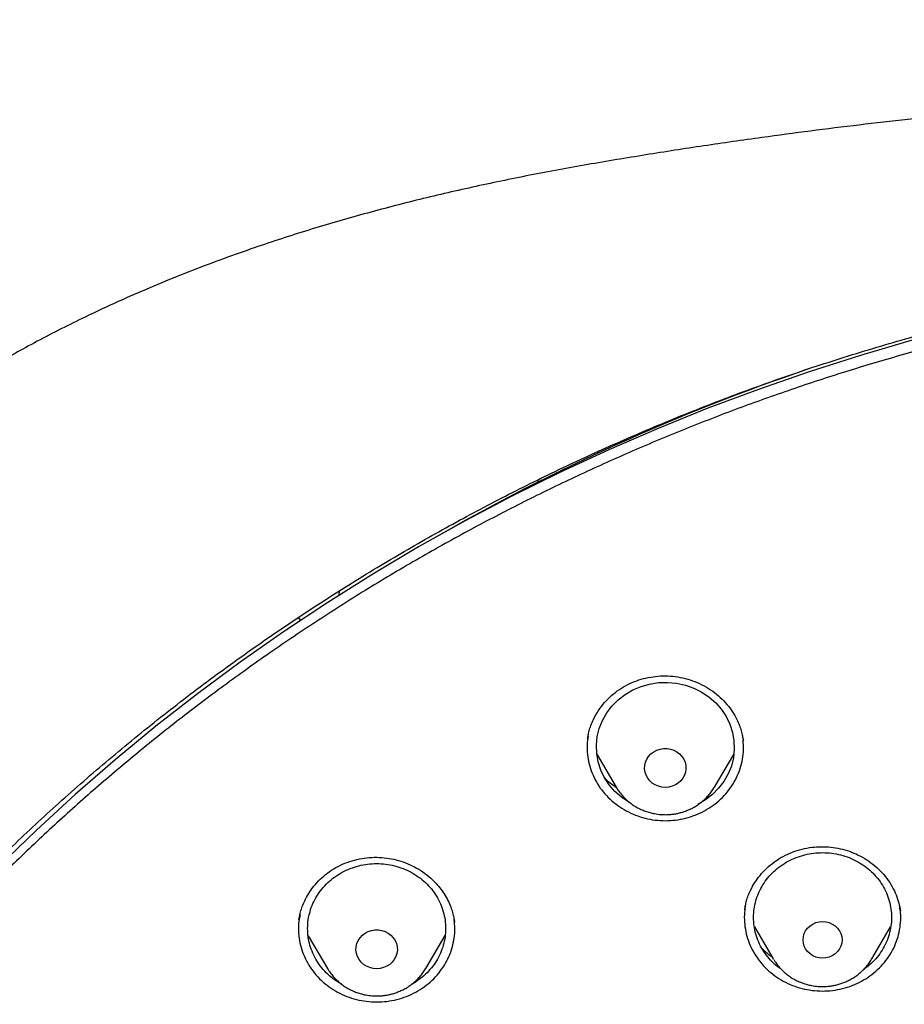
# Model space of a CAD drawing. Header units: millimetres. Extents: x 8 to 1577, y 12 to 2534.
# Tile 85 of 123: x 738 to 757, y 2165 to 2186. Entities that reach past the tile are written whole.
import ezdxf

# ---------------------------------------------------------------- set-up
doc = ezdxf.new("R2010")
doc.units = ezdxf.units.MM

msp = doc.modelspace()

# ---------------------------------------------------------------- linework, layer by layer
at = {"color": 7, "linetype": 'Continuous', "lineweight": 30}
for p, q in [((752.107, 2177.681), (752.113, 2177.669)), ((750.695, 2177.061), (750.682, 2177.083)), ((748.866, 2176.241), (748.9, 2176.209)), ((744.56, 2173.746), (744.566, 2173.831)), ((743.675, 2173.253), (743.713, 2173.202)), ((743.713, 2173.202), (743.717, 2173.196)), ((753.346, 2170.59), (753.349, 2170.575)), ((750.162, 2170.286), (750.583, 2169.572)), ((752.722, 2169.572), (753.14, 2170.281)), ((752.726, 2169.579), (752.722, 2169.572)), ((753.38, 2166.907), (753.381, 2166.914)), ((756.756, 2166.922), (756.763, 2166.882)), ((747.067, 2166.659), (747.07, 2166.644)), ((753.589, 2166.535), (754, 2165.836)), ((756.14, 2165.836), (756.551, 2166.534)), ((743.889, 2166.341), (744.307, 2165.632)), ((746.447, 2165.632), (746.867, 2166.345)), ((754.007, 2165.825), (754, 2165.836)), ((744.321, 2165.612), (744.305, 2165.624)), ((746.451, 2165.639), (746.447, 2165.632))]:
    msp.add_line(p, q, dxfattribs=at)
at = {"color": 7, "linetype": 'Continuous', "lineweight": 30, "flags": 128}
for points in [[(757.02, 2179.283), (755.895, 2178.955), (754.78, 2178.599), (753.675, 2178.216), (752.58, 2177.805), (751.498, 2177.368), (750.428, 2176.905), (749.371, 2176.415), (748.329, 2175.9), (747.301, 2175.359), (746.289, 2174.793), (745.292, 2174.202), (744.313, 2173.587), (743.351, 2172.948), (742.407, 2172.286), (741.482, 2171.601), (740.576, 2170.893), (739.69, 2170.163), (738.825, 2169.411), (737.981, 2168.639), (737.159, 2167.846)], [(750.896, 2169.224), (750.86, 2169.242), (750.701, 2169.35), (750.557, 2169.476), (750.433, 2169.618), (750.329, 2169.775), (750.248, 2169.943), (750.191, 2170.119), (750.16, 2170.301), (750.153, 2170.485), (750.172, 2170.669), (750.217, 2170.848), (750.286, 2171.021), (750.378, 2171.184), (750.493, 2171.333), (750.627, 2171.468), (750.779, 2171.585), (750.945, 2171.682), (751.124, 2171.758), (751.312, 2171.812), (751.505, 2171.842), (751.701, 2171.848), (751.897, 2171.83), (752.088, 2171.788), (752.271, 2171.723), (752.444, 2171.636), (752.604, 2171.529), (752.747, 2171.403), (752.872, 2171.26), (752.975, 2171.104), (753.056, 2170.936), (753.113, 2170.759), (753.145, 2170.577), (753.151, 2170.393), (753.132, 2170.21), (753.088, 2170.03), (753.019, 2169.857), (752.926, 2169.695), (752.812, 2169.545), (752.678, 2169.41), (752.526, 2169.293), (752.359, 2169.196), (752.359, 2169.196)], [(751.652, 2169.565), (751.576, 2169.571), (751.502, 2169.589), (751.433, 2169.619), (751.37, 2169.659), (751.314, 2169.708), (751.269, 2169.766), (751.235, 2169.83), (751.212, 2169.899), (751.203, 2169.97), (751.206, 2170.041), (751.222, 2170.112), (751.25, 2170.178), (751.29, 2170.239), (751.341, 2170.293), (751.4, 2170.338), (751.467, 2170.373), (751.539, 2170.397), (751.614, 2170.409), (751.69, 2170.409), (751.766, 2170.397), (751.838, 2170.373), (751.904, 2170.338), (751.964, 2170.293), (752.014, 2170.239), (752.054, 2170.178), (752.083, 2170.112), (752.099, 2170.041), (752.102, 2169.97), (752.092, 2169.899), (752.07, 2169.83), (752.035, 2169.766), (751.99, 2169.708), (751.935, 2169.659), (751.872, 2169.619), (751.802, 2169.589), (751.728, 2169.571), (751.652, 2169.565)], [(755.07, 2165.853), (754.996, 2165.859), (754.925, 2165.877), (754.858, 2165.907), (754.798, 2165.947), (754.745, 2165.996), (754.703, 2166.053), (754.672, 2166.115), (754.653, 2166.182), (754.646, 2166.252), (754.653, 2166.321), (754.672, 2166.388), (754.703, 2166.451), (754.745, 2166.508), (754.798, 2166.557), (754.858, 2166.596), (754.925, 2166.626), (754.996, 2166.644), (755.07, 2166.65), (755.144, 2166.644), (755.215, 2166.626), (755.282, 2166.596), (755.342, 2166.557), (755.395, 2166.508), (755.437, 2166.451), (755.468, 2166.388), (755.487, 2166.321), (755.494, 2166.252), (755.487, 2166.182), (755.468, 2166.115), (755.437, 2166.053), (755.395, 2165.996), (755.342, 2165.947), (755.282, 2165.907), (755.215, 2165.877), (755.144, 2165.859), (755.07, 2165.853)], [(745.377, 2165.625), (745.301, 2165.631), (745.227, 2165.649), (745.157, 2165.678), (745.094, 2165.719), (745.039, 2165.768), (744.994, 2165.826), (744.959, 2165.89), (744.937, 2165.958), (744.927, 2166.03), (744.931, 2166.101), (744.947, 2166.171), (744.975, 2166.238), (745.015, 2166.299), (745.066, 2166.353), (745.125, 2166.398), (745.192, 2166.433), (745.264, 2166.457), (745.339, 2166.469), (745.415, 2166.469), (745.49, 2166.457), (745.562, 2166.433), (745.629, 2166.398), (745.688, 2166.353), (745.739, 2166.299), (745.779, 2166.238), (745.807, 2166.171), (745.823, 2166.101), (745.827, 2166.03), (745.817, 2165.958), (745.794, 2165.89), (745.76, 2165.826), (745.715, 2165.768), (745.66, 2165.719), (745.596, 2165.678), (745.527, 2165.649), (745.453, 2165.631), (745.377, 2165.625)]]:
    msp.add_lwpolyline(points, dxfattribs=at)
at = {"color": 7, "linetype": 'Continuous', "lineweight": 30}
msp.add_arc((769.376, 2135.43), 45.63, 108.6983, 119.8676, dxfattribs=at)
msp.add_ellipse((750.522, 2176.053), major_axis=(-0.464, 0.886), ratio=0.157613, start_param=5.714816, end_param=5.802749, dxfattribs=at)
for points, knots in [([(819.219, 2144.364), (819.226, 2144.611), (819.239, 2145.093), (819.252, 2145.796), (819.26, 2146.46), (819.264, 2147.087), (819.264, 2147.675), (819.261, 2148.225), (819.256, 2148.753), (819.249, 2149.254), (819.239, 2149.726), (819.229, 2150.153), (819.218, 2150.533), (819.207, 2150.867), (819.197, 2151.155), (819.188, 2151.398), (819.18, 2151.597), (819.174, 2151.751), (819.169, 2151.865), (819.165, 2151.961), (819.161, 2152.063), (819.155, 2152.19), (819.147, 2152.348), (819.138, 2152.534), (819.127, 2152.751), (819.114, 2152.996), (819.099, 2153.269), (819.076, 2153.663), (819.044, 2154.172), (818.998, 2154.835), (818.943, 2155.558), (818.877, 2156.342), (818.799, 2157.186), (818.707, 2158.093), (818.599, 2159.065), (818.477, 2160.062), (818.344, 2161.068), (818.201, 2162.062), (818.044, 2163.082), (817.872, 2164.122), (817.684, 2165.177), (817.492, 2166.19), (817.337, 2166.964), (817.22, 2167.51), (817.149, 2167.832), (817.082, 2168.124), (817.022, 2168.381), (816.972, 2168.589), (816.932, 2168.752), (816.901, 2168.877), (816.875, 2168.978), (816.854, 2169.062), (816.833, 2169.146), (816.806, 2169.25), (816.77, 2169.387), (816.725, 2169.559), (816.67, 2169.763), (816.585, 2170.074), (816.465, 2170.494), (816.311, 2171.007), (816.145, 2171.538), (815.964, 2172.082), (815.764, 2172.656), (815.541, 2173.258), (815.271, 2173.948), (814.954, 2174.703), (814.59, 2175.505), (814.203, 2176.297), (813.792, 2177.077), (813.36, 2177.843), (812.918, 2178.572), (812.471, 2179.266), (812.018, 2179.925), (811.564, 2180.549), (811.109, 2181.139), (810.619, 2181.742), (810.089, 2182.355), (809.518, 2182.975), (808.944, 2183.56), (808.369, 2184.11), (807.834, 2184.592), (807.341, 2185.013), (806.892, 2185.38), (806.449, 2185.727), (806.069, 2186.013), (805.76, 2186.238), (805.53, 2186.402), (805.328, 2186.543), (805.153, 2186.663), (805.001, 2186.767), (804.865, 2186.858), (804.73, 2186.947), (804.584, 2187.042), (804.416, 2187.15), (804.224, 2187.272), (803.992, 2187.417), (803.717, 2187.584), (803.396, 2187.776), (803.038, 2187.982), (802.651, 2188.198), (802.236, 2188.422), (801.793, 2188.652), (801.315, 2188.891), (800.802, 2189.137), (800.253, 2189.388), (799.566, 2189.688), (798.748, 2190.02), (797.808, 2190.371), (796.761, 2190.731), (795.604, 2191.091), (794.339, 2191.442), (793.076, 2191.754), (791.76, 2192.043), (790.393, 2192.306), (788.979, 2192.548), (787.579, 2192.771), (786.193, 2192.974), (784.683, 2193.177), (783.049, 2193.373), (781.287, 2193.557), (779.493, 2193.717), (777.664, 2193.852), (775.8, 2193.96), (773.944, 2194.038), (772.097, 2194.088), (770.313, 2194.108), (768.594, 2194.103), (766.938, 2194.075), (765.283, 2194.024), (763.616, 2193.95), (761.925, 2193.85), (760.207, 2193.724), (758.589, 2193.582), (757.075, 2193.428), (755.669, 2193.269), (754.246, 2193.089), (752.808, 2192.89), (751.355, 2192.668), (749.887, 2192.425), (748.534, 2192.181), (747.305, 2191.928), (746.211, 2191.678), (745.141, 2191.408), (744.104, 2191.12), (743.099, 2190.813), (742.146, 2190.495), (741.243, 2190.168), (740.389, 2189.834), (739.565, 2189.486), (738.773, 2189.127), (738.127, 2188.813), (737.617, 2188.553), (737.234, 2188.351), (736.86, 2188.148), (736.495, 2187.942), (736.141, 2187.737), (735.813, 2187.541), (735.52, 2187.362), (735.271, 2187.205), (735.059, 2187.069), (734.882, 2186.953), (734.749, 2186.866), (734.655, 2186.803), (734.592, 2186.76), (734.534, 2186.721), (734.466, 2186.675), (734.375, 2186.613), (734.263, 2186.536), (734.133, 2186.445), (733.968, 2186.328), (733.765, 2186.182), (733.519, 2186.002), (733.247, 2185.798), (732.95, 2185.569), (732.628, 2185.313), (732.268, 2185.018), (731.869, 2184.679), (731.432, 2184.29), (730.975, 2183.865), (730.514, 2183.414), (730.064, 2182.951), (729.609, 2182.46), (729.154, 2181.942), (728.7, 2181.398), (728.273, 2180.857), (727.842, 2180.284), (727.412, 2179.679), (726.986, 2179.044), (726.592, 2178.422), (726.228, 2177.814), (725.892, 2177.222), (725.579, 2176.641), (725.245, 2175.987), (724.889, 2175.241), (724.514, 2174.392), (724.156, 2173.511), (723.866, 2172.737), (723.637, 2172.078), (723.462, 2171.551), (723.3, 2171.037), (723.165, 2170.586), (723.054, 2170.202), (722.964, 2169.881), (722.884, 2169.586), (722.822, 2169.352), (722.777, 2169.174), (722.746, 2169.056), (722.724, 2168.966), (722.709, 2168.907), (722.698, 2168.863), (722.687, 2168.819), (722.667, 2168.74), (722.637, 2168.616), (722.594, 2168.436), (722.545, 2168.229), (722.492, 2168), (722.436, 2167.753), (722.375, 2167.476), (722.309, 2167.169), (722.24, 2166.835), (722.168, 2166.473), (722.092, 2166.088), (722.015, 2165.686), (721.872, 2164.92), (721.671, 2163.785), (721.438, 2162.325), (721.232, 2160.892), (721.052, 2159.489), (720.889, 2158.061), (720.779, 2156.942), (720.708, 2156.139), (720.668, 2155.66), (720.631, 2155.19), (720.598, 2154.741), (720.569, 2154.324), (720.544, 2153.943), (720.523, 2153.61), (720.506, 2153.322), (720.492, 2153.076), (720.48, 2152.858), (720.471, 2152.666), (720.462, 2152.502), (720.456, 2152.366), (720.45, 2152.256), (720.447, 2152.177), (720.444, 2152.122), (720.442, 2152.072), (720.439, 2152.007), (720.435, 2151.912), (720.429, 2151.781), (720.422, 2151.607), (720.413, 2151.388), (720.404, 2151.122), (720.393, 2150.811), (720.382, 2150.463), (720.372, 2150.08), (720.362, 2149.665), (720.353, 2149.209), (720.346, 2148.713), (720.34, 2148.178), (720.338, 2147.614), (720.338, 2147.023), (720.343, 2146.408), (720.351, 2145.757), (720.364, 2145.07), (720.377, 2144.6), (720.383, 2144.36)], [0, 0, 0, 0, 0.004556, 0.008877, 0.012965, 0.016819, 0.020438, 0.023824, 0.026976, 0.030174, 0.033088, 0.035719, 0.038068, 0.040133, 0.041916, 0.043421, 0.044652, 0.045608, 0.04629, 0.046771, 0.047391, 0.048185, 0.049152, 0.050315, 0.051658, 0.053181, 0.054884, 0.056745, 0.06051, 0.064374, 0.069105, 0.073977, 0.078991, 0.08486, 0.090912, 0.097147, 0.103515, 0.109742, 0.115786, 0.122673, 0.129306, 0.135685, 0.141809, 0.143969, 0.146052, 0.147914, 0.149544, 0.150941, 0.151876, 0.152667, 0.153314, 0.153818, 0.154269, 0.154924, 0.155798, 0.156891, 0.158204, 0.159705, 0.162865, 0.166276, 0.169596, 0.173123, 0.176858, 0.180801, 0.184952, 0.190483, 0.195872, 0.201119, 0.20665, 0.212011, 0.217202, 0.222222, 0.227071, 0.231748, 0.236255, 0.240591, 0.245827, 0.250904, 0.255827, 0.260598, 0.265212, 0.26877, 0.272229, 0.275589, 0.278848, 0.280738, 0.282416, 0.283883, 0.285138, 0.286197, 0.287169, 0.288054, 0.289082, 0.290272, 0.291625, 0.293141, 0.295137, 0.29736, 0.299809, 0.302484, 0.305236, 0.308193, 0.311354, 0.314719, 0.318287, 0.322047, 0.327997, 0.333901, 0.339761, 0.347543, 0.35525, 0.36288, 0.37043, 0.378938, 0.387338, 0.395638, 0.403837, 0.411936, 0.422391, 0.432732, 0.443024, 0.453998, 0.464915, 0.475777, 0.486584, 0.497336, 0.507062, 0.516743, 0.52638, 0.536112, 0.546016, 0.556092, 0.566342, 0.574517, 0.5828, 0.59119, 0.599687, 0.608291, 0.617003, 0.625825, 0.632452, 0.639074, 0.645549, 0.651873, 0.658043, 0.664062, 0.669598, 0.675, 0.68027, 0.685408, 0.690411, 0.69301, 0.695569, 0.698091, 0.700574, 0.703019, 0.705382, 0.707376, 0.709124, 0.710625, 0.711881, 0.712891, 0.713459, 0.713903, 0.714243, 0.714711, 0.715374, 0.716197, 0.71714, 0.718203, 0.719804, 0.721618, 0.723644, 0.725882, 0.728331, 0.730993, 0.734227, 0.737727, 0.741494, 0.745448, 0.749338, 0.753148, 0.757535, 0.761811, 0.765976, 0.770032, 0.774838, 0.77948, 0.783958, 0.788272, 0.792422, 0.796406, 0.800342, 0.80588, 0.811564, 0.817395, 0.823376, 0.826791, 0.830254, 0.833629, 0.836722, 0.838953, 0.84101, 0.842891, 0.844597, 0.845493, 0.846282, 0.846855, 0.847209, 0.847417, 0.847693, 0.848051, 0.848919, 0.850063, 0.851482, 0.85286, 0.854424, 0.856175, 0.858113, 0.860238, 0.862506, 0.864955, 0.86752, 0.870099, 0.879422, 0.888917, 0.897542, 0.906304, 0.915205, 0.924243, 0.927207, 0.930186, 0.933165, 0.935973, 0.93856, 0.940926, 0.94307, 0.944765, 0.946291, 0.947647, 0.948834, 0.949852, 0.9507, 0.951378, 0.951887, 0.952173, 0.952408, 0.952805, 0.953385, 0.954177, 0.955249, 0.956605, 0.958243, 0.960165, 0.962371, 0.964684, 0.967245, 0.970052, 0.973106, 0.976407, 0.979954, 0.983525, 0.987315, 0.991324, 0.995552, 1, 1, 1, 1]), ([(769.801, 2184.775), (769.595, 2184.774), (769.196, 2184.774), (768.616, 2184.769), (768.073, 2184.763), (767.567, 2184.755), (767.102, 2184.745), (766.676, 2184.735), (766.289, 2184.724), (765.938, 2184.714), (765.606, 2184.703), (765.286, 2184.691), (764.964, 2184.679), (764.645, 2184.666), (764.324, 2184.652), (764, 2184.637), (763.387, 2184.606), (762.486, 2184.556), (761.297, 2184.478), (759.795, 2184.363), (757.984, 2184.199), (755.865, 2183.968), (754.034, 2183.732), (752.488, 2183.51), (751.225, 2183.314), (749.964, 2183.104), (748.707, 2182.874), (747.464, 2182.616), (746.237, 2182.33), (745.027, 2182.013), (743.827, 2181.662), (742.808, 2181.328), (741.964, 2181.027), (741.29, 2180.771), (740.613, 2180.497), (739.927, 2180.203), (739.291, 2179.911), (738.709, 2179.628), (738.193, 2179.364), (737.776, 2179.141), (737.459, 2178.966), (737.236, 2178.84), (737.018, 2178.715), (736.808, 2178.592), (736.628, 2178.484), (736.485, 2178.397), (736.379, 2178.332), (736.293, 2178.279), (736.218, 2178.232), (736.14, 2178.183), (736.038, 2178.119), (735.908, 2178.035), (735.746, 2177.93), (735.56, 2177.808), (735.184, 2177.555), (734.642, 2177.175), (733.982, 2176.679), (733.379, 2176.196), (732.825, 2175.727), (732.294, 2175.25), (731.698, 2174.682), (731.044, 2174.013), (730.342, 2173.233), (729.675, 2172.427), (729.044, 2171.599), (728.449, 2170.75), (727.889, 2169.882), (727.364, 2168.993), (726.873, 2168.086), (726.416, 2167.161), (725.993, 2166.222), (725.603, 2165.272), (725.213, 2164.23), (724.831, 2163.095), (724.465, 2161.865), (724.139, 2160.626), (723.849, 2159.379), (723.595, 2158.126), (723.317, 2156.631), (723.025, 2154.89), (722.734, 2152.903), (722.48, 2150.864), (722.265, 2148.773), (722.093, 2146.632), (721.967, 2144.487), (721.888, 2142.341), (721.856, 2140.231), (721.867, 2138.16), (721.919, 2136.127), (722.012, 2134.095), (722.147, 2132.065), (722.324, 2130.038), (722.532, 2128.122), (722.764, 2126.318), (723.013, 2124.624), (723.292, 2122.935), (723.536, 2121.615), (723.725, 2120.658), (723.852, 2120.055), (723.991, 2119.435), (724.145, 2118.79), (724.288, 2118.228), (724.413, 2117.764), (724.511, 2117.413), (724.607, 2117.084), (724.693, 2116.795), (724.769, 2116.545), (724.837, 2116.334), (724.898, 2116.13), (724.94, 2115.996), (724.96, 2115.932)], [0, 0, 0, 0, 0.005855, 0.011353, 0.016497, 0.021285, 0.025718, 0.029728, 0.033397, 0.036724, 0.03971, 0.042835, 0.045834, 0.048859, 0.051908, 0.054982, 0.058082, 0.069333, 0.080646, 0.09196, 0.112162, 0.132364, 0.152567, 0.164689, 0.176816, 0.18895, 0.201086, 0.213213, 0.22512, 0.237023, 0.24892, 0.260816, 0.267695, 0.274573, 0.281484, 0.288617, 0.296013, 0.301599, 0.30724, 0.312708, 0.315218, 0.317686, 0.32011, 0.32249, 0.324721, 0.326148, 0.327345, 0.328312, 0.329064, 0.329912, 0.330984, 0.332537, 0.334402, 0.33658, 0.338996, 0.347527, 0.355802, 0.362985, 0.370041, 0.376994, 0.38385, 0.394142, 0.404443, 0.414732, 0.424995, 0.435224, 0.445451, 0.455687, 0.465941, 0.47622, 0.486497, 0.49676, 0.507016, 0.51988, 0.532745, 0.545612, 0.558475, 0.571324, 0.584175, 0.604388, 0.624608, 0.644827, 0.666478, 0.688122, 0.70977, 0.731418, 0.753066, 0.773566, 0.794066, 0.814566, 0.835065, 0.85556, 0.876068, 0.893301, 0.910535, 0.927768, 0.944993, 0.951054, 0.957184, 0.963574, 0.970236, 0.977171, 0.981035, 0.984698, 0.988143, 0.991371, 0.993754, 0.996, 0.998079, 1, 1, 1, 1]), ([(724.73, 2142.675), (724.737, 2142.749), (724.752, 2142.908), (724.779, 2143.164), (724.812, 2143.436), (724.846, 2143.708), (724.881, 2143.971), (724.932, 2144.339), (725.003, 2144.81), (725.123, 2145.534), (725.284, 2146.401), (725.513, 2147.475), (725.787, 2148.606), (726.115, 2149.793), (726.488, 2150.998), (726.909, 2152.219), (727.382, 2153.455), (727.894, 2154.677), (728.447, 2155.883), (729.05, 2157.098), (729.707, 2158.317), (730.42, 2159.539), (731.175, 2160.739), (731.971, 2161.915), (732.809, 2163.066), (733.669, 2164.169), (734.549, 2165.226), (735.445, 2166.236), (736.374, 2167.22), (737.336, 2168.178), (738.349, 2169.126), (739.414, 2170.062), (740.533, 2170.982), (741.682, 2171.867), (742.862, 2172.716), (744.071, 2173.529), (745.284, 2174.29), (746.498, 2175), (747.711, 2175.662), (748.945, 2176.289), (750.198, 2176.879), (751.497, 2177.445), (752.84, 2177.982), (754.226, 2178.488), (755.629, 2178.95), (757.047, 2179.369), (758.48, 2179.743), (759.866, 2180.058), (761.205, 2180.322), (762.492, 2180.538), (763.639, 2180.699), (764.635, 2180.815), (765.254, 2180.876), (765.644, 2180.911), (765.822, 2180.926), (766.025, 2180.942), (766.26, 2180.96), (766.526, 2180.979), (766.809, 2180.998), (767.004, 2181.009), (767.099, 2181.015)], [0, 0, 0, 0, 0.003927, 0.008311, 0.012996, 0.017558, 0.021977, 0.026253, 0.03607, 0.045713, 0.062854, 0.079995, 0.100402, 0.12081, 0.141218, 0.163083, 0.184949, 0.206816, 0.228689, 0.250573, 0.27377, 0.296966, 0.320163, 0.343359, 0.366545, 0.389733, 0.411598, 0.433464, 0.45533, 0.4772, 0.499103, 0.522302, 0.545493, 0.568684, 0.591875, 0.615064, 0.638253, 0.660126, 0.681999, 0.703873, 0.725747, 0.747629, 0.770833, 0.794027, 0.817221, 0.840415, 0.863608, 0.886802, 0.907213, 0.927623, 0.948034, 0.961505, 0.974652, 0.977157, 0.979853, 0.983037, 0.986713, 0.990881, 0.995543, 1, 1, 1, 1]), ([(772.98, 2096.301), (773.394, 2096.332), (774.22, 2096.393), (775.456, 2096.526), (776.688, 2096.688), (777.915, 2096.883), (779.135, 2097.11), (780.348, 2097.368), (781.553, 2097.657), (782.77, 2097.984), (783.997, 2098.348), (785.232, 2098.753), (786.454, 2099.191), (787.642, 2099.655), (788.796, 2100.142), (789.917, 2100.65), (791.022, 2101.186), (792.11, 2101.752), (793.182, 2102.345), (794.236, 2102.966), (795.271, 2103.614), (796.304, 2104.301), (797.333, 2105.026), (798.356, 2105.792), (799.355, 2106.586), (800.313, 2107.393), (801.231, 2108.211), (802.109, 2109.039), (802.963, 2109.889), (803.791, 2110.761), (804.593, 2111.655), (805.369, 2112.568), (806.117, 2113.502), (806.851, 2114.471), (807.566, 2115.476), (808.261, 2116.517), (808.924, 2117.576), (809.544, 2118.636), (810.122, 2119.694), (810.659, 2120.748), (811.165, 2121.816), (811.639, 2122.896), (812.082, 2123.989), (812.492, 2125.092), (812.869, 2126.206), (813.22, 2127.349), (813.541, 2128.519), (813.83, 2129.718), (814.083, 2130.924), (814.294, 2132.116), (814.467, 2133.294), (814.602, 2134.456), (814.704, 2135.621), (814.771, 2136.788), (814.803, 2137.957), (814.802, 2139.126), (814.765, 2140.294), (814.694, 2141.481), (814.584, 2142.686), (814.435, 2143.907), (814.249, 2145.123), (814.028, 2146.315), (813.776, 2147.48), (813.495, 2148.618), (813.18, 2149.749), (812.832, 2150.871), (812.451, 2151.984), (812.038, 2153.087), (811.592, 2154.178), (811.106, 2155.276), (810.579, 2156.378), (810.008, 2157.484), (809.404, 2158.574), (808.776, 2159.63), (808.128, 2160.651), (807.461, 2161.637), (806.766, 2162.607), (806.042, 2163.557), (805.291, 2164.489), (804.512, 2165.401), (803.707, 2166.292), (802.862, 2167.177), (801.976, 2168.053), (801.048, 2168.919), (800.094, 2169.76), (799.13, 2170.56), (798.158, 2171.322), (797.182, 2172.046), (796.184, 2172.744), (795.166, 2173.416), (794.129, 2174.062), (793.073, 2174.68), (792, 2175.271), (790.891, 2175.843), (789.746, 2176.394), (788.565, 2176.923), (787.368, 2177.419), (786.177, 2177.875), (784.992, 2178.291), (783.815, 2178.671), (782.628, 2179.019), (781.431, 2179.337), (780.225, 2179.623), (779.011, 2179.878), (777.79, 2180.102), (776.542, 2180.296), (775.267, 2180.461), (773.966, 2180.592), (772.662, 2180.688), (771.377, 2180.747), (770.113, 2180.772), (768.869, 2180.764), (767.625, 2180.724), (766.384, 2180.651), (765.145, 2180.546), (763.91, 2180.409), (762.679, 2180.24), (761.432, 2180.036), (760.172, 2179.794), (758.898, 2179.514), (757.634, 2179.199), (756.4, 2178.855), (755.198, 2178.485), (754.027, 2178.09), (752.868, 2177.666), (751.722, 2177.211), (750.59, 2176.727), (749.473, 2176.213), (748.371, 2175.671), (747.267, 2175.09), (746.162, 2174.47), (745.059, 2173.81), (743.977, 2173.119), (742.934, 2172.411), (741.93, 2171.688), (740.964, 2170.951), (740.02, 2170.19), (739.099, 2169.405), (738.201, 2168.595), (737.328, 2167.763), (736.479, 2166.909), (735.642, 2166.018), (734.818, 2165.089), (734.01, 2164.122), (733.232, 2163.134), (732.497, 2162.142), (731.804, 2161.147), (731.152, 2160.151), (730.53, 2159.139), (729.937, 2158.112), (729.375, 2157.069), (728.844, 2156.012), (728.344, 2154.942), (727.868, 2153.84), (727.417, 2152.708), (726.995, 2151.544), (726.609, 2150.37), (726.266, 2149.205), (725.963, 2148.051), (725.698, 2146.908), (725.467, 2145.76), (725.27, 2144.606), (725.107, 2143.447), (724.978, 2142.284), (724.883, 2141.119), (724.821, 2139.931), (724.796, 2138.723), (724.807, 2137.494), (724.857, 2136.265), (724.943, 2135.059), (725.063, 2133.876), (725.216, 2132.715), (725.402, 2131.56), (725.623, 2130.409), (725.877, 2129.265), (726.165, 2128.128), (726.486, 2126.999), (726.846, 2125.859), (727.248, 2124.71), (727.692, 2123.554), (728.171, 2122.411), (728.677, 2121.299), (729.207, 2120.22), (729.76, 2119.172), (730.343, 2118.14), (730.957, 2117.123), (731.6, 2116.122), (732.272, 2115.139), (732.973, 2114.173), (733.714, 2113.21), (734.497, 2112.251), (735.323, 2111.298), (736.179, 2110.368), (737.048, 2109.476), (737.929, 2108.623), (738.819, 2107.806), (739.733, 2107.014), (740.67, 2106.245), (741.629, 2105.501), (742.61, 2104.781), (743.611, 2104.088), (744.65, 2103.41), (745.727, 2102.748), (746.843, 2102.106), (747.977, 2101.494), (749.111, 2100.924), (750.243, 2100.392), (751.371, 2099.899), (752.513, 2099.435), (753.667, 2099.001), (754.835, 2098.597), (756.013, 2098.224), (757.203, 2097.881), (758.422, 2097.564), (759.671, 2097.275), (760.95, 2097.015), (762.236, 2096.791), (763.354, 2096.628), (764.299, 2096.511), (765.072, 2096.428), (765.846, 2096.356), (766.363, 2096.32), (766.621, 2096.301)], [0, 0, 0, 0, 0.0045, 0.009001, 0.013502, 0.018001, 0.022501, 0.027002, 0.031503, 0.036003, 0.040734, 0.045467, 0.0502, 0.05493, 0.05943, 0.063931, 0.068432, 0.072932, 0.077431, 0.081933, 0.086434, 0.090933, 0.095664, 0.100397, 0.10513, 0.109861, 0.11436, 0.118862, 0.123363, 0.127862, 0.132362, 0.136863, 0.141364, 0.145864, 0.150595, 0.155327, 0.16006, 0.164791, 0.169291, 0.173792, 0.178293, 0.182793, 0.187292, 0.191793, 0.196295, 0.200794, 0.205525, 0.210258, 0.214991, 0.219722, 0.224221, 0.228722, 0.233224, 0.237723, 0.242223, 0.246724, 0.251225, 0.255724, 0.260455, 0.265188, 0.269921, 0.274652, 0.279151, 0.283653, 0.288154, 0.292653, 0.297153, 0.301654, 0.306155, 0.310655, 0.315386, 0.320119, 0.324852, 0.329582, 0.334082, 0.338583, 0.343084, 0.347584, 0.352083, 0.356585, 0.361086, 0.365585, 0.370316, 0.375049, 0.379782, 0.384513, 0.389012, 0.393514, 0.398015, 0.402514, 0.407014, 0.411515, 0.416016, 0.420516, 0.425247, 0.429979, 0.434712, 0.439443, 0.443943, 0.448444, 0.452945, 0.457445, 0.461944, 0.466445, 0.470947, 0.475446, 0.480177, 0.48491, 0.489643, 0.494374, 0.498873, 0.503374, 0.507876, 0.512375, 0.516875, 0.521376, 0.525877, 0.530376, 0.535107, 0.53984, 0.544573, 0.549304, 0.553803, 0.558305, 0.562806, 0.567305, 0.571805, 0.576306, 0.580807, 0.585307, 0.590038, 0.594771, 0.599504, 0.604234, 0.608734, 0.613235, 0.617736, 0.622236, 0.626735, 0.631237, 0.635738, 0.640237, 0.644968, 0.649701, 0.654434, 0.659165, 0.663664, 0.668166, 0.672667, 0.677166, 0.681666, 0.686167, 0.690668, 0.695168, 0.699899, 0.704631, 0.709364, 0.714095, 0.718595, 0.723096, 0.727597, 0.732097, 0.736596, 0.741097, 0.745599, 0.750098, 0.754829, 0.759562, 0.764295, 0.769026, 0.773525, 0.778026, 0.782528, 0.787027, 0.791527, 0.796028, 0.800529, 0.805028, 0.809759, 0.814492, 0.819225, 0.823956, 0.828455, 0.832957, 0.837458, 0.841957, 0.846457, 0.850958, 0.855459, 0.859959, 0.86469, 0.869423, 0.874156, 0.878886, 0.883386, 0.887887, 0.892388, 0.896888, 0.901387, 0.905889, 0.91039, 0.914889, 0.91962, 0.924353, 0.929086, 0.933817, 0.938316, 0.942818, 0.947319, 0.951818, 0.956318, 0.960819, 0.96532, 0.96982, 0.974551, 0.979283, 0.984016, 0.988747, 0.991559, 0.99437, 0.997185, 1, 1, 1, 1]), ([(749.964, 2170.625), (749.968, 2170.649), (749.976, 2170.704), (749.998, 2170.8), (750.035, 2170.917), (750.097, 2171.066), (750.194, 2171.236), (750.326, 2171.409), (750.479, 2171.563), (750.65, 2171.695), (750.834, 2171.803), (751.028, 2171.887), (751.231, 2171.946), (751.44, 2171.982), (751.654, 2171.993), (751.871, 2171.978), (752.087, 2171.938), (752.298, 2171.869), (752.499, 2171.775), (752.684, 2171.658), (752.85, 2171.522), (752.993, 2171.373), (753.113, 2171.213), (753.201, 2171.059), (753.264, 2170.917), (753.303, 2170.796), (753.329, 2170.686), (753.34, 2170.621), (753.345, 2170.59)], [0, 0, 0, 0, 0.0180275, 0.0403993, 0.0672694, 0.0985835, 0.1452048, 0.1914549, 0.2369674, 0.2818049, 0.3260467, 0.3695796, 0.412437, 0.4555752, 0.4991756, 0.543291, 0.5880013, 0.6333001, 0.6788786, 0.7242942, 0.7685441, 0.8116088, 0.8535146, 0.8943141, 0.9241359, 0.951858, 0.9770886, 1, 1, 1, 1]), ([(749.973, 2170.678), (749.964, 2170.616), (749.947, 2170.485), (749.956, 2170.282), (749.992, 2170.075), (750.057, 2169.875), (750.149, 2169.684), (750.267, 2169.506), (750.408, 2169.344), (750.571, 2169.201), (750.752, 2169.079), (750.949, 2168.98), (751.157, 2168.906), (751.375, 2168.859), (751.597, 2168.838), (751.819, 2168.845), (752.039, 2168.879), (752.253, 2168.939), (752.387, 2169), (752.454, 2169.03)], [0, 0, 0, 0, 0.0530421, 0.1122269, 0.1714118, 0.2305967, 0.2897816, 0.3489664, 0.4081513, 0.4673362, 0.526521, 0.5857059, 0.6448908, 0.7040756, 0.7632605, 0.8224454, 0.8816303, 0.9408151, 1, 1, 1, 1]), ([(752.454, 2169.03), (752.518, 2169.066), (752.646, 2169.136), (752.818, 2169.27), (752.97, 2169.423), (753.1, 2169.593), (753.205, 2169.778), (753.284, 2169.974), (753.334, 2170.178), (753.358, 2170.386), (753.349, 2170.525), (753.344, 2170.594)], [0, 0, 0, 0, 0.111211, 0.222421, 0.333632, 0.444842, 0.556053, 0.667264, 0.778474, 0.889685, 1, 1, 1, 1]), ([(750.598, 2169.549), (750.548, 2169.585), (750.45, 2169.654), (750.368, 2169.737), (750.328, 2169.777)], [0, 0, 0, 0, 0.513641, 1, 1, 1, 1]), ([(750.584, 2169.571), (750.598, 2169.548), (750.631, 2169.494), (750.692, 2169.415), (750.765, 2169.334), (750.846, 2169.261), (750.932, 2169.195), (751.024, 2169.136), (751.121, 2169.087), (751.219, 2169.047), (751.318, 2169.016), (751.406, 2168.995), (751.485, 2168.983), (751.564, 2168.974), (751.62, 2168.973), (751.652, 2168.972)], [0, 0, 0, 0, 0.064131, 0.149515, 0.234929, 0.320315, 0.405581, 0.490566, 0.57498, 0.658228, 0.73884, 0.815499, 0.869601, 0.924802, 1, 1, 1, 1]), ([(751.652, 2168.972), (751.692, 2168.973), (751.748, 2168.975), (751.831, 2168.984), (751.902, 2168.996), (751.986, 2169.016), (752.072, 2169.042), (752.16, 2169.077), (752.249, 2169.119), (752.336, 2169.17), (752.419, 2169.229), (752.499, 2169.296), (752.574, 2169.37), (752.642, 2169.452), (752.693, 2169.522), (752.718, 2169.566), (752.725, 2169.579)], [0, 0, 0, 0, 0.0919459, 0.1297812, 0.1925471, 0.2579009, 0.3281492, 0.4016068, 0.4775899, 0.5555555, 0.635119, 0.7160002, 0.7979936, 0.8809493, 0.9647608, 1, 1, 1, 1]), ([(753.38, 2166.914), (753.384, 2166.936), (753.391, 2166.985), (753.41, 2167.079), (753.444, 2167.187), (753.496, 2167.315), (753.572, 2167.46), (753.68, 2167.618), (753.816, 2167.773), (753.978, 2167.918), (754.163, 2168.043), (754.362, 2168.142), (754.57, 2168.214), (754.782, 2168.259), (754.993, 2168.279), (755.202, 2168.274), (755.407, 2168.247), (755.607, 2168.196), (755.803, 2168.121), (755.991, 2168.021), (756.168, 2167.898), (756.33, 2167.753), (756.472, 2167.588), (756.588, 2167.412), (756.674, 2167.231), (756.733, 2167.054), (756.754, 2166.939), (756.764, 2166.883)], [0, 0, 0, 0, 0.0189958, 0.0405486, 0.0651187, 0.0915155, 0.1291852, 0.1697314, 0.2131915, 0.2594738, 0.306079, 0.3520762, 0.3971547, 0.4412639, 0.4844607, 0.5267684, 0.5683435, 0.6103904, 0.6532238, 0.6968673, 0.7413086, 0.7864936, 0.8323579, 0.8775121, 0.920452, 0.9612527, 1, 1, 1, 1]), ([(743.688, 2166.684), (743.693, 2166.715), (743.704, 2166.781), (743.73, 2166.89), (743.771, 2167.01), (743.834, 2167.15), (743.923, 2167.302), (744.042, 2167.46), (744.185, 2167.607), (744.351, 2167.739), (744.537, 2167.851), (744.737, 2167.939), (744.947, 2168.002), (745.162, 2168.039), (745.379, 2168.05), (745.595, 2168.035), (745.805, 2167.994), (746.007, 2167.929), (746.201, 2167.841), (746.385, 2167.73), (746.541, 2167.607), (746.671, 2167.48), (746.776, 2167.353), (746.868, 2167.215), (746.944, 2167.074), (746.999, 2166.939), (747.035, 2166.82), (747.058, 2166.72), (747.068, 2166.663), (747.072, 2166.637)], [0, 0, 0, 0, 0.023371, 0.048828, 0.076566, 0.106278, 0.146943, 0.188735, 0.231713, 0.275945, 0.321169, 0.366365, 0.411125, 0.455503, 0.49956, 0.543378, 0.586701, 0.629579, 0.67294, 0.716956, 0.761633, 0.795605, 0.83, 0.86484, 0.899731, 0.931149, 0.95828, 0.981188, 1, 1, 1, 1]), ([(754.173, 2165.611), (754.141, 2165.633), (754.056, 2165.692), (753.937, 2165.809), (753.817, 2165.955), (753.719, 2166.116), (753.644, 2166.287), (753.594, 2166.465), (753.569, 2166.649), (753.569, 2166.834), (753.595, 2167.017), (753.647, 2167.195), (753.723, 2167.366), (753.822, 2167.526), (753.942, 2167.672), (754.081, 2167.803), (754.238, 2167.915), (754.408, 2168.007), (754.59, 2168.077), (754.781, 2168.124), (754.976, 2168.148), (755.173, 2168.148), (755.368, 2168.123), (755.558, 2168.075), (755.739, 2168.003), (755.909, 2167.91), (756.065, 2167.797), (756.204, 2167.666), (756.323, 2167.519), (756.421, 2167.359), (756.496, 2167.188), (756.546, 2167.009), (756.571, 2166.826), (756.571, 2166.641), (756.544, 2166.458), (756.493, 2166.279), (756.417, 2166.109), (756.318, 2165.948), (756.198, 2165.803), (756.079, 2165.688), (755.996, 2165.631), (755.965, 2165.61)], [0, 0, 0, 0, 0.016101, 0.0422818, 0.0684626, 0.0946434, 0.1208242, 0.147005, 0.1731858, 0.1993666, 0.2255474, 0.2517282, 0.277909, 0.3040898, 0.3302706, 0.3564514, 0.3826322, 0.408813, 0.4349937, 0.4611745, 0.4873553, 0.5135361, 0.5397169, 0.5658977, 0.5920785, 0.6182593, 0.6444401, 0.6706209, 0.6968017, 0.7229825, 0.7491633, 0.7753441, 0.8015249, 0.8277057, 0.8538865, 0.8800673, 0.9062481, 0.9324289, 0.9586097, 0.9847905, 1, 1, 1, 1]), ([(744.617, 2165.287), (744.579, 2165.308), (744.484, 2165.361), (744.349, 2165.468), (744.214, 2165.602), (744.1, 2165.753), (744.007, 2165.916), (743.937, 2166.089), (743.893, 2166.269), (743.873, 2166.453), (743.88, 2166.638), (743.912, 2166.82), (743.969, 2166.997), (744.05, 2167.165), (744.154, 2167.322), (744.279, 2167.465), (744.423, 2167.592), (744.583, 2167.699), (744.756, 2167.787), (744.94, 2167.852), (745.132, 2167.894), (745.328, 2167.912), (745.524, 2167.906), (745.719, 2167.876), (745.907, 2167.822), (746.086, 2167.746), (746.253, 2167.648), (746.405, 2167.531), (746.54, 2167.396), (746.654, 2167.245), (746.747, 2167.082), (746.816, 2166.909), (746.861, 2166.729), (746.88, 2166.545), (746.874, 2166.36), (746.842, 2166.178), (746.785, 2166.001), (746.704, 2165.833), (746.599, 2165.676), (746.476, 2165.532), (746.378, 2165.45), (746.329, 2165.409)], [0, 0, 0, 0, 0.017694, 0.043544, 0.069394, 0.095244, 0.121094, 0.146945, 0.172795, 0.198645, 0.224495, 0.250345, 0.276195, 0.302046, 0.327896, 0.353746, 0.379596, 0.405446, 0.431296, 0.457147, 0.482997, 0.508847, 0.534697, 0.560547, 0.586397, 0.612248, 0.638098, 0.663948, 0.689798, 0.715648, 0.741498, 0.767349, 0.793199, 0.819049, 0.844899, 0.870749, 0.896599, 0.92245, 0.9483, 0.97415, 1, 1, 1, 1]), ([(753.398, 2167.017), (753.389, 2166.96), (753.367, 2166.835), (753.369, 2166.637), (753.397, 2166.429), (753.454, 2166.227), (753.539, 2166.033), (753.65, 2165.851), (753.785, 2165.684), (753.942, 2165.536), (754.119, 2165.408), (754.312, 2165.302), (754.517, 2165.222), (754.733, 2165.167), (754.954, 2165.139), (755.177, 2165.138), (755.398, 2165.165), (755.614, 2165.218), (755.75, 2165.274), (755.818, 2165.303)], [0, 0, 0, 0, 0.049041, 0.108476, 0.167911, 0.227346, 0.286781, 0.346216, 0.405651, 0.465086, 0.524521, 0.583956, 0.64339, 0.702825, 0.76226, 0.821695, 0.88113, 0.940565, 1, 1, 1, 1]), ([(755.818, 2165.303), (755.883, 2165.336), (756.014, 2165.402), (756.19, 2165.53), (756.349, 2165.677), (756.485, 2165.843), (756.597, 2166.025), (756.683, 2166.218), (756.741, 2166.42), (756.77, 2166.628), (756.774, 2166.812), (756.756, 2166.924), (756.749, 2166.967)], [0, 0, 0, 0, 0.103889, 0.207778, 0.311667, 0.415556, 0.519445, 0.623334, 0.727223, 0.831112, 0.935001, 1, 1, 1, 1]), ([(743.712, 2166.806), (743.701, 2166.756), (743.678, 2166.638), (743.674, 2166.446), (743.695, 2166.238), (743.746, 2166.034), (743.824, 2165.838), (743.929, 2165.653), (744.059, 2165.483), (744.211, 2165.33), (744.384, 2165.197), (744.573, 2165.086), (744.776, 2165), (744.99, 2164.939), (745.21, 2164.905), (745.433, 2164.898), (745.655, 2164.918), (745.872, 2164.966), (746.08, 2165.04), (746.278, 2165.138), (746.396, 2165.222), (746.455, 2165.264)], [0, 0, 0, 0, 0.0389957, 0.0923848, 0.1457739, 0.1991631, 0.2525522, 0.3059413, 0.3593305, 0.4127196, 0.4661087, 0.5194978, 0.572887, 0.6262761, 0.6796652, 0.7330544, 0.7864435, 0.8398326, 0.8932217, 0.9466109, 1, 1, 1, 1]), ([(746.455, 2165.264), (746.511, 2165.31), (746.622, 2165.403), (746.762, 2165.566), (746.881, 2165.744), (746.972, 2165.935), (747.037, 2166.135), (747.073, 2166.342), (747.082, 2166.535), (747.066, 2166.657), (747.059, 2166.709)], [0, 0, 0, 0, 0.128886, 0.257772, 0.386658, 0.515544, 0.64443, 0.773315, 0.902201, 1, 1, 1, 1]), ([(753.978, 2165.874), (753.944, 2165.898), (753.862, 2165.956), (753.794, 2166.025), (753.755, 2166.065)], [0, 0, 0, 0, 0.4188387, 1, 1, 1, 1]), ([(754.008, 2165.825), (754.02, 2165.805), (754.051, 2165.755), (754.11, 2165.679), (754.183, 2165.598), (754.263, 2165.525), (754.35, 2165.458), (754.442, 2165.4), (754.538, 2165.351), (754.637, 2165.311), (754.735, 2165.28), (754.824, 2165.259), (754.903, 2165.247), (754.982, 2165.238), (755.038, 2165.237), (755.07, 2165.236)], [0, 0, 0, 0, 0.055625, 0.141786, 0.227976, 0.314138, 0.400178, 0.485936, 0.571117, 0.655122, 0.736467, 0.813822, 0.868416, 0.924119, 1, 1, 1, 1]), ([(755.07, 2165.236), (755.11, 2165.237), (755.166, 2165.239), (755.249, 2165.248), (755.32, 2165.26), (755.403, 2165.28), (755.49, 2165.306), (755.578, 2165.341), (755.666, 2165.383), (755.753, 2165.434), (755.837, 2165.493), (755.917, 2165.56), (755.992, 2165.634), (756.06, 2165.716), (756.11, 2165.785), (756.134, 2165.828), (756.141, 2165.84)], [0, 0, 0, 0, 0.092216, 0.130162, 0.193112, 0.258657, 0.329112, 0.402785, 0.478991, 0.557185, 0.636982, 0.718101, 0.800335, 0.883534, 0.967591, 1, 1, 1, 1]), ([(744.31, 2165.63), (744.323, 2165.607), (744.356, 2165.553), (744.416, 2165.475), (744.49, 2165.394), (744.57, 2165.32), (744.657, 2165.254), (744.749, 2165.196), (744.845, 2165.147), (744.944, 2165.106), (745.042, 2165.075), (745.131, 2165.055), (745.21, 2165.043), (745.289, 2165.034), (745.345, 2165.033), (745.377, 2165.032)], [0, 0, 0, 0, 0.062873, 0.148372, 0.233901, 0.319402, 0.404782, 0.489881, 0.574408, 0.657769, 0.738489, 0.815251, 0.869426, 0.924701, 1, 1, 1, 1]), ([(745.377, 2165.032), (745.417, 2165.033), (745.473, 2165.035), (745.556, 2165.044), (745.627, 2165.056), (745.71, 2165.075), (745.797, 2165.102), (745.885, 2165.137), (745.973, 2165.179), (746.06, 2165.23), (746.144, 2165.289), (746.224, 2165.356), (746.299, 2165.43), (746.367, 2165.512), (746.418, 2165.582), (746.442, 2165.626), (746.45, 2165.639)], [0, 0, 0, 0, 0.091923, 0.129749, 0.192499, 0.257836, 0.328067, 0.401506, 0.47747, 0.555416, 0.63496, 0.71582, 0.797793, 0.880728, 0.964518, 1, 1, 1, 1]), ([(746.329, 2165.409), (746.277, 2165.371), (746.217, 2165.325), (746.148, 2165.291), (746.138, 2165.286)], [0, 0, 0, 0, 0.8475337, 1, 1, 1, 1])]:
    msp.add_open_spline(points, degree=3, knots=knots, dxfattribs=at)

doc.saveas('drawing.dxf')
